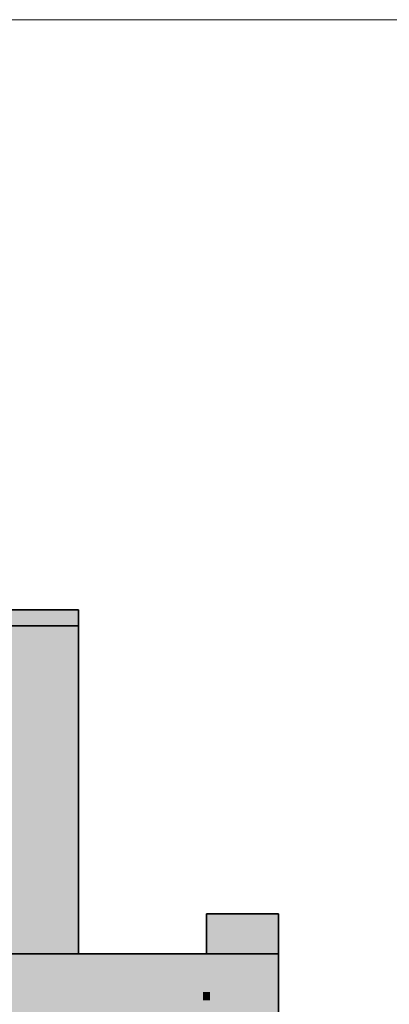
# Model space of a CAD drawing. Extents: x -350 to 540, y -53 to 541.
# Tile 187 of 256: x -116.322 to -115.399, y 125.291 to 127.754. Entities that reach past the tile are written whole.
import ezdxf

# ---------------------------------------------------------------- set-up
doc = ezdxf.new("R2010")
doc.units = 0
doc.layers.get('0').update_dxf_attribs({"lineweight": 35})
doc.layers.add('0-Shading', color=7, linetype='Continuous', lineweight=35)
doc.layers.add('5_OG-SCHRAFF-FILL', color=7, linetype='Continuous', lineweight=25)

# ---------------------------------------------------------------- blocks, each defined once
blk = doc.blocks.new('Shading-A06HSWBCNL', base_point=(-138.4951, 125.4178))
at = {"layer": '0-Shading', "color": 254, "true_color": 0xe7e7e7}
for points in [[(-116.1752, 126.2331), (-116.6319, 126.2331), (-116.1752, 126.2608)], [(-116.6206, 126.2503), (-116.1752, 126.2778), (-116.6025, 126.2778)], [(-116.3479, 126.2503), (-116.6206, 126.2503), (-116.1752, 126.2608)], [(-116.6206, 126.2503), (-116.1752, 126.2608), (-116.4513, 126.2608)], [(-116.1752, 126.2608), (-116.4513, 126.2608), (-116.1752, 126.2778)], [(-116.1752, 125.9476), (-116.8196, 125.9476), (-116.1752, 126.2331)], [(-116.8196, 125.9476), (-116.1752, 126.2331), (-116.6319, 126.2331)], [(-116.1752, 126.0963), (-116.6958, 126.0963), (-116.1752, 126.2378)], [(-116.62, 126.2116), (-116.1752, 126.2378), (-116.6028, 126.2378)], [(-116.2715, 126.2116), (-116.62, 126.2116), (-116.1752, 126.2378)], [(-116.6958, 126.0963), (-116.2715, 126.2116), (-116.62, 126.2116)], [(-116.1752, 125.8249), (-116.8743, 125.8249), (-116.1752, 126.0963)], [(-116.8743, 125.8249), (-116.1752, 126.0963), (-116.6958, 126.0963)], [(-116.1752, 125.8478), (-116.8852, 125.8478), (-116.8196, 125.9476)], [(-116.1752, 125.8478), (-116.1752, 125.9476), (-116.8196, 125.9476)], [(-116.8999, 125.8254), (-116.1752, 125.8254), (-116.1752, 125.8478)], [(-116.8999, 125.8254), (-116.1752, 125.8478), (-116.8852, 125.8478)], [(-117.0807, 125.5505), (-116.1752, 125.5505), (-116.8999, 125.8254)], [(-117.0115, 125.6161), (-116.1752, 125.6161), (-116.1752, 125.8249)], [(-116.1752, 125.5505), (-116.8999, 125.8254), (-116.1752, 125.8254)], [(-116.888, 125.804), (-116.1752, 125.8249), (-116.8743, 125.8249)], [(-116.2587, 125.804), (-116.888, 125.804), (-116.1752, 125.8249)], [(-117.0115, 125.6161), (-116.2587, 125.804), (-116.888, 125.804)], [(-117.1419, 125.4178), (-116.1752, 125.4178), (-117.0115, 125.6161)], [(-116.1752, 125.4178), (-117.0115, 125.6161), (-116.1752, 125.6161)], [(-116.1752, 125.4408), (-117.424, 125.4408), (-116.1752, 125.5505)], [(-117.424, 125.4408), (-116.1752, 125.5505), (-117.3604, 125.5505)], [(-117.4373, 125.4178), (-116.1752, 125.4178), (-117.4252, 125.4387)], [(-117.4252, 125.4387), (-116.1752, 125.4408), (-117.424, 125.4408)], [(-117.4252, 125.4387), (-116.1752, 125.4387), (-116.1752, 125.4408)], [(-116.1752, 125.4178), (-117.4252, 125.4387), (-116.1752, 125.4387)]]:
    blk.add_solid(points, dxfattribs=at)
at = {"layer": '0-Shading', "color": 7, "true_color": 0xffffff}
for points in [[(-116.1752, 126.2386), (-116.4539, 126.2386), (-116.1752, 126.2778)], [(-116.4539, 126.2386), (-116.1752, 126.2778), (-116.4427, 126.2778)], [(-116.4541, 126.2378), (-116.1752, 126.2378), (-116.4539, 126.2386)], [(-116.1752, 126.2378), (-116.1752, 126.2386), (-116.4539, 126.2386)], [(-123.8844, 125.2489), (-115.8749, 125.4178), (-124.0094, 125.4178)], [(-115.8749, 125.2489), (-123.8844, 125.2489), (-115.8749, 125.4178)], [(-115.864, 125.3008), (-119.6762, 125.3008), (-115.864, 125.4178)], [(-119.6762, 125.3008), (-115.864, 125.4178), (-119.6762, 125.4178)], [(-115.8355, 125.235), (-115.8749, 125.235), (-115.8355, 125.4178)], [(-115.8749, 125.235), (-115.8355, 125.4178), (-115.8749, 125.4178)], [(-115.8463, 125.3218), (-115.864, 125.3218), (-115.8463, 125.4178)], [(-115.864, 125.3218), (-115.8463, 125.4178), (-115.864, 125.4178)], [(-115.8463, 125.3218), (-115.7652, 125.4178), (-115.8463, 125.4178)], [(-115.7582, 125.3218), (-115.8463, 125.3218), (-115.6752, 125.4178)], [(-115.8463, 125.3218), (-115.6752, 125.4178), (-115.7652, 125.4178)], [(-115.6752, 125.2198), (-115.8463, 125.2198), (-115.6752, 125.4178)], [(-115.7981, 125.2048), (-115.8355, 125.2048), (-115.7981, 125.4178)], [(-115.8355, 125.2048), (-115.7981, 125.4178), (-115.8355, 125.4178)], [(-115.7598, 125.1761), (-115.7981, 125.1761), (-115.7598, 125.4178)], [(-115.7981, 125.1761), (-115.7598, 125.4178), (-115.7981, 125.4178)], [(-115.7169, 125.1467), (-115.7598, 125.1467), (-115.7169, 125.4178)], [(-115.7598, 125.1467), (-115.7169, 125.4178), (-115.7598, 125.4178)], [(-115.6752, 125.1138), (-115.7169, 125.1138), (-115.6752, 125.4178)], [(-115.7169, 125.1138), (-115.6752, 125.4178), (-115.7169, 125.4178)], [(-115.864, 125.3008), (-115.8463, 125.3218), (-115.864, 125.3218)], [(-115.8463, 125.3008), (-115.864, 125.3008), (-115.8463, 125.3218)], [(-115.8463, 125.2198), (-115.7582, 125.3218), (-115.8463, 125.3218)], [(-119.6762, 120.7878), (-115.864, 125.3008), (-119.6762, 125.3008)], [(-115.864, 125.1993), (-115.9498, 125.1993), (-115.864, 125.3008)], [(-115.8463, 125.2198), (-115.864, 125.2198), (-115.8463, 125.3008)], [(-115.864, 125.2198), (-115.8463, 125.3008), (-115.864, 125.3008)]]:
    blk.add_solid(points, dxfattribs=at)
at = {"layer": '0-Shading', "color": 252, "true_color": 0x8b8b8b}
for points in [[(-115.8552, 125.4178), (-115.8534, 125.4178), (-115.8534, 125.5178)], [(-115.8552, 125.4178), (-115.8534, 125.5178), (-115.8552, 125.5178)], [(-115.8534, 125.4178), (-115.8534, 125.5178), (-115.8552, 125.5178)], [(-115.8552, 125.4178), (-115.8534, 125.4178), (-115.8552, 125.5178)], [(-115.8552, 125.4178), (-115.8534, 125.5178), (-115.8552, 125.5178)], [(-115.8552, 125.4178), (-115.8534, 125.4178), (-115.8534, 125.5178)], [(-115.8534, 125.4178), (-115.8534, 125.5178), (-115.8552, 125.5178)], [(-115.8552, 125.4178), (-115.8534, 125.4178), (-115.8552, 125.5178)], [(-115.8552, 125.4178), (-115.8534, 125.4178), (-115.8534, 125.5178)], [(-115.8552, 125.4178), (-115.8534, 125.5178), (-115.8552, 125.5178)], [(-115.8534, 125.4178), (-115.8534, 125.5178), (-115.8552, 125.5178)], [(-115.8552, 125.4178), (-115.8534, 125.4178), (-115.8552, 125.5178)], [(-115.6769, 125.4178), (-115.6752, 125.5178), (-115.6769, 125.5178)], [(-115.6769, 125.4178), (-115.6752, 125.4178), (-115.6752, 125.5178)], [(-115.6769, 125.4178), (-115.6752, 125.4178), (-115.6769, 125.5178)], [(-115.6752, 125.4178), (-115.6752, 125.5178), (-115.6769, 125.5178)], [(-115.6769, 125.4178), (-115.6752, 125.4178), (-115.6752, 125.5178)], [(-115.6769, 125.4178), (-115.6752, 125.5178), (-115.6769, 125.5178)], [(-115.6752, 125.4178), (-115.6752, 125.5178), (-115.6769, 125.5178)], [(-115.6769, 125.4178), (-115.6752, 125.4178), (-115.6769, 125.5178)], [(-115.6769, 125.4178), (-115.6752, 125.5178), (-115.6769, 125.5178)], [(-115.6769, 125.4178), (-115.6752, 125.4178), (-115.6752, 125.5178)], [(-115.6752, 125.4178), (-115.6752, 125.5178), (-115.6769, 125.5178)], [(-115.6769, 125.4178), (-115.6752, 125.4178), (-115.6769, 125.5178)]]:
    blk.add_solid(points, dxfattribs=at)
at = {"layer": '0-Shading', "color": 253, "true_color": 0xa4a4a4}
for points in [[(-115.8534, 125.4178), (-115.8483, 125.5178), (-115.8534, 125.5178)], [(-115.8534, 125.4178), (-115.8483, 125.4178), (-115.8483, 125.5178)], [(-115.8534, 125.4178), (-115.8483, 125.4178), (-115.8534, 125.5178)], [(-115.8483, 125.4178), (-115.8483, 125.5178), (-115.8534, 125.5178)], [(-115.8534, 125.4178), (-115.8483, 125.4178), (-115.8483, 125.5178)], [(-115.8534, 125.4178), (-115.8483, 125.5178), (-115.8534, 125.5178)], [(-115.8483, 125.4178), (-115.8483, 125.5178), (-115.8534, 125.5178)], [(-115.8534, 125.4178), (-115.8483, 125.4178), (-115.8534, 125.5178)], [(-115.8534, 125.4178), (-115.8483, 125.4178), (-115.8483, 125.5178)], [(-115.8534, 125.4178), (-115.8483, 125.5178), (-115.8534, 125.5178)], [(-115.8483, 125.4178), (-115.8483, 125.5178), (-115.8534, 125.5178)], [(-115.8534, 125.4178), (-115.8483, 125.4178), (-115.8534, 125.5178)], [(-115.682, 125.4178), (-115.6769, 125.4178), (-115.6769, 125.5178)], [(-115.682, 125.4178), (-115.6769, 125.5178), (-115.682, 125.5178)], [(-115.6769, 125.4178), (-115.6769, 125.5178), (-115.682, 125.5178)], [(-115.682, 125.4178), (-115.6769, 125.4178), (-115.682, 125.5178)], [(-115.682, 125.4178), (-115.6769, 125.5178), (-115.682, 125.5178)], [(-115.682, 125.4178), (-115.6769, 125.4178), (-115.6769, 125.5178)], [(-115.682, 125.4178), (-115.6769, 125.4178), (-115.682, 125.5178)], [(-115.6769, 125.4178), (-115.6769, 125.5178), (-115.682, 125.5178)], [(-115.682, 125.4178), (-115.6769, 125.5178), (-115.682, 125.5178)], [(-115.682, 125.4178), (-115.6769, 125.4178), (-115.6769, 125.5178)], [(-115.6769, 125.4178), (-115.6769, 125.5178), (-115.682, 125.5178)], [(-115.682, 125.4178), (-115.6769, 125.4178), (-115.682, 125.5178)]]:
    blk.add_solid(points, dxfattribs=at)
at = {"layer": '0-Shading', "color": 9, "true_color": 0xbbbbbb}
for points in [[(-115.8483, 125.4178), (-115.84, 125.4178), (-115.84, 125.5178)], [(-115.8483, 125.4178), (-115.84, 125.5178), (-115.8483, 125.5178)], [(-115.84, 125.4178), (-115.84, 125.5178), (-115.8483, 125.5178)], [(-115.8483, 125.4178), (-115.84, 125.4178), (-115.8483, 125.5178)], [(-115.8483, 125.4178), (-115.84, 125.5178), (-115.8483, 125.5178)], [(-115.8483, 125.4178), (-115.84, 125.4178), (-115.84, 125.5178)], [(-115.8483, 125.4178), (-115.84, 125.4178), (-115.8483, 125.5178)], [(-115.84, 125.4178), (-115.84, 125.5178), (-115.8483, 125.5178)], [(-115.8483, 125.4178), (-115.84, 125.4178), (-115.84, 125.5178)], [(-115.8483, 125.4178), (-115.84, 125.5178), (-115.8483, 125.5178)], [(-115.84, 125.4178), (-115.84, 125.5178), (-115.8483, 125.5178)], [(-115.8483, 125.4178), (-115.84, 125.4178), (-115.8483, 125.5178)], [(-115.6903, 125.4178), (-115.682, 125.5178), (-115.6903, 125.5178)], [(-115.6903, 125.4178), (-115.682, 125.4178), (-115.682, 125.5178)], [(-115.6903, 125.4178), (-115.682, 125.4178), (-115.6903, 125.5178)], [(-115.682, 125.4178), (-115.682, 125.5178), (-115.6903, 125.5178)], [(-115.6903, 125.4178), (-115.682, 125.4178), (-115.682, 125.5178)], [(-115.6903, 125.4178), (-115.682, 125.5178), (-115.6903, 125.5178)], [(-115.682, 125.4178), (-115.682, 125.5178), (-115.6903, 125.5178)], [(-115.6903, 125.4178), (-115.682, 125.4178), (-115.6903, 125.5178)], [(-115.6903, 125.4178), (-115.682, 125.4178), (-115.682, 125.5178)], [(-115.6903, 125.4178), (-115.682, 125.5178), (-115.6903, 125.5178)], [(-115.682, 125.4178), (-115.682, 125.5178), (-115.6903, 125.5178)], [(-115.6903, 125.4178), (-115.682, 125.4178), (-115.6903, 125.5178)]]:
    blk.add_solid(points, dxfattribs=at)
at = {"layer": '0-Shading', "color": 254, "true_color": 0xd0d0d0}
for points in [[(-115.84, 125.4178), (-115.8288, 125.5178), (-115.84, 125.5178)], [(-115.84, 125.4178), (-115.8288, 125.4178), (-115.8288, 125.5178)], [(-115.84, 125.4178), (-115.8288, 125.4178), (-115.84, 125.5178)], [(-115.8288, 125.4178), (-115.8288, 125.5178), (-115.84, 125.5178)], [(-115.84, 125.4178), (-115.8288, 125.4178), (-115.8288, 125.5178)], [(-115.84, 125.4178), (-115.8288, 125.5178), (-115.84, 125.5178)], [(-115.8288, 125.4178), (-115.8288, 125.5178), (-115.84, 125.5178)], [(-115.84, 125.4178), (-115.8288, 125.4178), (-115.84, 125.5178)], [(-115.84, 125.4178), (-115.8288, 125.4178), (-115.8288, 125.5178)], [(-115.84, 125.4178), (-115.8288, 125.5178), (-115.84, 125.5178)], [(-115.8288, 125.4178), (-115.8288, 125.5178), (-115.84, 125.5178)], [(-115.84, 125.4178), (-115.8288, 125.4178), (-115.84, 125.5178)], [(-115.7015, 125.4178), (-115.6903, 125.4178), (-115.6903, 125.5178)], [(-115.7015, 125.4178), (-115.6903, 125.5178), (-115.7015, 125.5178)], [(-115.6903, 125.4178), (-115.6903, 125.5178), (-115.7015, 125.5178)], [(-115.7015, 125.4178), (-115.6903, 125.4178), (-115.7015, 125.5178)], [(-115.7015, 125.4178), (-115.6903, 125.5178), (-115.7015, 125.5178)], [(-115.7015, 125.4178), (-115.6903, 125.4178), (-115.6903, 125.5178)], [(-115.7015, 125.4178), (-115.6903, 125.4178), (-115.7015, 125.5178)], [(-115.6903, 125.4178), (-115.6903, 125.5178), (-115.7015, 125.5178)], [(-115.7015, 125.4178), (-115.6903, 125.4178), (-115.6903, 125.5178)], [(-115.7015, 125.4178), (-115.6903, 125.5178), (-115.7015, 125.5178)], [(-115.6903, 125.4178), (-115.6903, 125.5178), (-115.7015, 125.5178)], [(-115.7015, 125.4178), (-115.6903, 125.4178), (-115.7015, 125.5178)]]:
    blk.add_solid(points, dxfattribs=at)
at = {"layer": '0-Shading', "color": 254, "true_color": 0xe2e2e2}
for points in [[(-115.8288, 125.4178), (-115.8152, 125.4178), (-115.8152, 125.5178)], [(-115.8288, 125.4178), (-115.8152, 125.5178), (-115.8288, 125.5178)], [(-115.8152, 125.4178), (-115.8152, 125.5178), (-115.8288, 125.5178)], [(-115.8288, 125.4178), (-115.8152, 125.4178), (-115.8288, 125.5178)], [(-115.8288, 125.4178), (-115.8152, 125.5178), (-115.8288, 125.5178)], [(-115.8288, 125.4178), (-115.8152, 125.4178), (-115.8152, 125.5178)], [(-115.8288, 125.4178), (-115.8152, 125.4178), (-115.8288, 125.5178)], [(-115.8152, 125.4178), (-115.8152, 125.5178), (-115.8288, 125.5178)], [(-115.8288, 125.4178), (-115.8152, 125.4178), (-115.8152, 125.5178)], [(-115.8288, 125.4178), (-115.8152, 125.5178), (-115.8288, 125.5178)], [(-115.8152, 125.4178), (-115.8152, 125.5178), (-115.8288, 125.5178)], [(-115.8288, 125.4178), (-115.8152, 125.4178), (-115.8288, 125.5178)], [(-115.7152, 125.4178), (-115.7015, 125.5178), (-115.7152, 125.5178)], [(-115.7152, 125.4178), (-115.7015, 125.4178), (-115.7015, 125.5178)], [(-115.7152, 125.4178), (-115.7015, 125.4178), (-115.7152, 125.5178)], [(-115.7015, 125.4178), (-115.7015, 125.5178), (-115.7152, 125.5178)], [(-115.7152, 125.4178), (-115.7015, 125.4178), (-115.7015, 125.5178)], [(-115.7152, 125.4178), (-115.7015, 125.5178), (-115.7152, 125.5178)], [(-115.7015, 125.4178), (-115.7015, 125.5178), (-115.7152, 125.5178)], [(-115.7152, 125.4178), (-115.7015, 125.4178), (-115.7152, 125.5178)], [(-115.7152, 125.4178), (-115.7015, 125.4178), (-115.7015, 125.5178)], [(-115.7152, 125.4178), (-115.7015, 125.5178), (-115.7152, 125.5178)], [(-115.7015, 125.4178), (-115.7015, 125.5178), (-115.7152, 125.5178)], [(-115.7152, 125.4178), (-115.7015, 125.4178), (-115.7152, 125.5178)]]:
    blk.add_solid(points, dxfattribs=at)
at = {"layer": '0-Shading', "color": 7, "true_color": 0xefefef}
for points in [[(-115.8152, 125.4178), (-115.7996, 125.5178), (-115.8152, 125.5178)], [(-115.8152, 125.4178), (-115.7996, 125.4178), (-115.7996, 125.5178)], [(-115.8152, 125.4178), (-115.7996, 125.4178), (-115.8152, 125.5178)], [(-115.7996, 125.4178), (-115.7996, 125.5178), (-115.8152, 125.5178)], [(-115.8152, 125.4178), (-115.7996, 125.4178), (-115.7996, 125.5178)], [(-115.8152, 125.4178), (-115.7996, 125.5178), (-115.8152, 125.5178)], [(-115.7996, 125.4178), (-115.7996, 125.5178), (-115.8152, 125.5178)], [(-115.8152, 125.4178), (-115.7996, 125.4178), (-115.8152, 125.5178)], [(-115.8152, 125.4178), (-115.7996, 125.4178), (-115.7996, 125.5178)], [(-115.8152, 125.4178), (-115.7996, 125.5178), (-115.8152, 125.5178)], [(-115.7996, 125.4178), (-115.7996, 125.5178), (-115.8152, 125.5178)], [(-115.8152, 125.4178), (-115.7996, 125.4178), (-115.8152, 125.5178)], [(-115.7307, 125.4178), (-115.7152, 125.4178), (-115.7152, 125.5178)], [(-115.7307, 125.4178), (-115.7152, 125.5178), (-115.7307, 125.5178)], [(-115.7152, 125.4178), (-115.7152, 125.5178), (-115.7307, 125.5178)], [(-115.7307, 125.4178), (-115.7152, 125.4178), (-115.7307, 125.5178)], [(-115.7307, 125.4178), (-115.7152, 125.5178), (-115.7307, 125.5178)], [(-115.7307, 125.4178), (-115.7152, 125.4178), (-115.7152, 125.5178)], [(-115.7307, 125.4178), (-115.7152, 125.4178), (-115.7307, 125.5178)], [(-115.7152, 125.4178), (-115.7152, 125.5178), (-115.7307, 125.5178)], [(-115.7307, 125.4178), (-115.7152, 125.4178), (-115.7152, 125.5178)], [(-115.7307, 125.4178), (-115.7152, 125.5178), (-115.7307, 125.5178)], [(-115.7152, 125.4178), (-115.7152, 125.5178), (-115.7307, 125.5178)], [(-115.7307, 125.4178), (-115.7152, 125.4178), (-115.7307, 125.5178)]]:
    blk.add_solid(points, dxfattribs=at)
at = {"layer": '0-Shading', "color": 7, "true_color": 0xf9f9f9}
for points in [[(-115.7996, 125.4178), (-115.7827, 125.4178), (-115.7827, 125.5178)], [(-115.7996, 125.4178), (-115.7827, 125.5178), (-115.7996, 125.5178)], [(-115.7827, 125.4178), (-115.7827, 125.5178), (-115.7996, 125.5178)], [(-115.7996, 125.4178), (-115.7827, 125.4178), (-115.7996, 125.5178)], [(-115.7996, 125.4178), (-115.7827, 125.5178), (-115.7996, 125.5178)], [(-115.7996, 125.4178), (-115.7827, 125.4178), (-115.7827, 125.5178)], [(-115.7996, 125.4178), (-115.7827, 125.4178), (-115.7996, 125.5178)], [(-115.7827, 125.4178), (-115.7827, 125.5178), (-115.7996, 125.5178)], [(-115.7996, 125.4178), (-115.7827, 125.4178), (-115.7827, 125.5178)], [(-115.7996, 125.4178), (-115.7827, 125.5178), (-115.7996, 125.5178)], [(-115.7827, 125.4178), (-115.7827, 125.5178), (-115.7996, 125.5178)], [(-115.7996, 125.4178), (-115.7827, 125.4178), (-115.7996, 125.5178)], [(-115.7476, 125.4178), (-115.7307, 125.5178), (-115.7476, 125.5178)], [(-115.7476, 125.4178), (-115.7307, 125.4178), (-115.7307, 125.5178)], [(-115.7476, 125.4178), (-115.7307, 125.4178), (-115.7476, 125.5178)], [(-115.7307, 125.4178), (-115.7307, 125.5178), (-115.7476, 125.5178)], [(-115.7476, 125.4178), (-115.7307, 125.4178), (-115.7307, 125.5178)], [(-115.7476, 125.4178), (-115.7307, 125.5178), (-115.7476, 125.5178)], [(-115.7307, 125.4178), (-115.7307, 125.5178), (-115.7476, 125.5178)], [(-115.7476, 125.4178), (-115.7307, 125.4178), (-115.7476, 125.5178)], [(-115.7476, 125.4178), (-115.7307, 125.4178), (-115.7307, 125.5178)], [(-115.7476, 125.4178), (-115.7307, 125.5178), (-115.7476, 125.5178)], [(-115.7307, 125.4178), (-115.7307, 125.5178), (-115.7476, 125.5178)], [(-115.7476, 125.4178), (-115.7307, 125.4178), (-115.7476, 125.5178)]]:
    blk.add_solid(points, dxfattribs=at)
at = {"layer": '0-Shading', "color": 7, "true_color": 0xfefefe}
for points in [[(-115.7827, 125.4178), (-115.7652, 125.5178), (-115.7827, 125.5178)], [(-115.7827, 125.4178), (-115.7652, 125.4178), (-115.7652, 125.5178)], [(-115.7827, 125.4178), (-115.7652, 125.4178), (-115.7827, 125.5178)], [(-115.7652, 125.4178), (-115.7652, 125.5178), (-115.7827, 125.5178)], [(-115.7827, 125.4178), (-115.7652, 125.4178), (-115.7652, 125.5178)], [(-115.7827, 125.4178), (-115.7652, 125.5178), (-115.7827, 125.5178)], [(-115.7652, 125.4178), (-115.7652, 125.5178), (-115.7827, 125.5178)], [(-115.7827, 125.4178), (-115.7652, 125.4178), (-115.7827, 125.5178)], [(-115.7827, 125.4178), (-115.7652, 125.4178), (-115.7652, 125.5178)], [(-115.7827, 125.4178), (-115.7652, 125.5178), (-115.7827, 125.5178)], [(-115.7652, 125.4178), (-115.7652, 125.5178), (-115.7827, 125.5178)], [(-115.7827, 125.4178), (-115.7652, 125.4178), (-115.7827, 125.5178)], [(-115.7652, 125.4178), (-115.7476, 125.4178), (-115.7476, 125.5178)], [(-115.7652, 125.4178), (-115.7476, 125.5178), (-115.7652, 125.5178)], [(-115.7476, 125.4178), (-115.7476, 125.5178), (-115.7652, 125.5178)], [(-115.7652, 125.4178), (-115.7476, 125.4178), (-115.7652, 125.5178)], [(-115.7652, 125.4178), (-115.7476, 125.5178), (-115.7652, 125.5178)], [(-115.7652, 125.4178), (-115.7476, 125.4178), (-115.7476, 125.5178)], [(-115.7652, 125.4178), (-115.7476, 125.4178), (-115.7652, 125.5178)], [(-115.7476, 125.4178), (-115.7476, 125.5178), (-115.7652, 125.5178)], [(-115.7652, 125.4178), (-115.7476, 125.4178), (-115.7476, 125.5178)], [(-115.7652, 125.4178), (-115.7476, 125.5178), (-115.7652, 125.5178)], [(-115.7476, 125.4178), (-115.7476, 125.5178), (-115.7652, 125.5178)], [(-115.7652, 125.4178), (-115.7476, 125.4178), (-115.7652, 125.5178)]]:
    blk.add_solid(points, dxfattribs=at)
blk = doc.blocks.new('Referenz-A06HSWJKNL', base_point=(-324.9507, -4.1032))
at = {"layer": '5_OG-SCHRAFF-FILL', "color": 0, "lineweight": 13}
blk.add_line((-230.8436, 127.7543), (-80.4524, 127.7543), dxfattribs=at)
blk = doc.blocks.new('3D-Objekt-A06HSWJWNL', base_point=(-144.5152, 113.2978))
at = {"color": 0, "linetype": 'ByBlock', "lineweight": -2, "ltscale": 0.35}
for p, q in [((-116.1752, 126.2778), (-144.0152, 126.2778)), ((-130.0952, 126.2778), (-116.1752, 126.2778)), ((-116.1752, 126.2608), (-116.1752, 126.2778)), ((-116.1752, 126.2778), (-116.1752, 126.2778)), ((-116.1752, 126.2378), (-116.1752, 126.2778)), ((-116.1752, 126.2778), (-116.1752, 126.2778)), ((-116.1752, 126.2778), (-116.1752, 126.2778)), ((-116.1752, 125.8478), (-116.1752, 126.2608)), ((-144.0152, 126.2378), (-116.1752, 126.2378)), ((-130.0952, 126.2378), (-116.1752, 126.2378)), ((-116.1752, 126.2378), (-116.1752, 126.2378)), ((-116.1752, 126.2378), (-116.1752, 126.2378)), ((-116.1752, 125.8249), (-116.1752, 126.2378)), ((-116.1752, 125.4408), (-116.1752, 125.8478)), ((-116.1752, 125.4178), (-116.1752, 125.8249)), ((-115.8534, 125.5178), (-115.8552, 125.5178)), ((-115.8552, 125.5178), (-115.8552, 125.4178)), ((-115.8534, 125.5178), (-115.8552, 125.5178)), ((-115.8552, 125.5178), (-115.8552, 125.4178)), ((-115.8534, 125.5178), (-115.8552, 125.5178)), ((-115.8552, 125.5178), (-115.8552, 125.4178)), ((-115.8552, 125.5178), (-115.8534, 125.5178)), ((-115.8552, 125.5178), (-115.8534, 125.5178)), ((-115.8552, 125.5178), (-115.8534, 125.5178)), ((-115.8483, 125.5178), (-115.8534, 125.5178)), ((-115.8483, 125.5178), (-115.8534, 125.5178)), ((-115.8483, 125.5178), (-115.8534, 125.5178)), ((-115.8534, 125.5178), (-115.8483, 125.5178)), ((-115.8534, 125.5178), (-115.8483, 125.5178)), ((-115.8534, 125.5178), (-115.8483, 125.5178)), ((-115.84, 125.5178), (-115.8483, 125.5178)), ((-115.84, 125.5178), (-115.8483, 125.5178)), ((-115.84, 125.5178), (-115.8483, 125.5178)), ((-115.8483, 125.5178), (-115.84, 125.5178)), ((-115.8483, 125.5178), (-115.84, 125.5178)), ((-115.8483, 125.5178), (-115.84, 125.5178)), ((-115.8288, 125.5178), (-115.84, 125.5178)), ((-115.8288, 125.5178), (-115.84, 125.5178)), ((-115.8288, 125.5178), (-115.84, 125.5178)), ((-115.84, 125.5178), (-115.8288, 125.5178)), ((-115.84, 125.5178), (-115.8288, 125.5178)), ((-115.84, 125.5178), (-115.8288, 125.5178)), ((-115.8152, 125.5178), (-115.8288, 125.5178)), ((-115.8152, 125.5178), (-115.8288, 125.5178)), ((-115.8152, 125.5178), (-115.8288, 125.5178)), ((-115.8288, 125.5178), (-115.8152, 125.5178)), ((-115.8288, 125.5178), (-115.8152, 125.5178)), ((-115.8288, 125.5178), (-115.8152, 125.5178)), ((-115.7996, 125.5178), (-115.8152, 125.5178)), ((-115.7996, 125.5178), (-115.8152, 125.5178)), ((-115.7996, 125.5178), (-115.8152, 125.5178)), ((-115.8152, 125.5178), (-115.7996, 125.5178)), ((-115.8152, 125.5178), (-115.7996, 125.5178)), ((-115.8152, 125.5178), (-115.7996, 125.5178)), ((-115.7827, 125.5178), (-115.7996, 125.5178)), ((-115.7827, 125.5178), (-115.7996, 125.5178)), ((-115.7827, 125.5178), (-115.7996, 125.5178)), ((-115.7996, 125.5178), (-115.7827, 125.5178)), ((-115.7996, 125.5178), (-115.7827, 125.5178)), ((-115.7996, 125.5178), (-115.7827, 125.5178)), ((-115.7652, 125.5178), (-115.7827, 125.5178)), ((-115.7652, 125.5178), (-115.7827, 125.5178)), ((-115.7652, 125.5178), (-115.7827, 125.5178)), ((-115.7827, 125.5178), (-115.7652, 125.5178)), ((-115.7827, 125.5178), (-115.7652, 125.5178)), ((-115.7827, 125.5178), (-115.7652, 125.5178)), ((-115.7476, 125.5178), (-115.7652, 125.5178)), ((-115.7476, 125.5178), (-115.7652, 125.5178)), ((-115.7476, 125.5178), (-115.7652, 125.5178)), ((-115.7652, 125.5178), (-115.7476, 125.5178)), ((-115.7652, 125.5178), (-115.7476, 125.5178)), ((-115.7652, 125.5178), (-115.7476, 125.5178)), ((-115.7307, 125.5178), (-115.7476, 125.5178)), ((-115.7307, 125.5178), (-115.7476, 125.5178)), ((-115.7307, 125.5178), (-115.7476, 125.5178)), ((-115.7476, 125.5178), (-115.7307, 125.5178)), ((-115.7476, 125.5178), (-115.7307, 125.5178)), ((-115.7476, 125.5178), (-115.7307, 125.5178)), ((-115.7152, 125.5178), (-115.7307, 125.5178)), ((-115.7152, 125.5178), (-115.7307, 125.5178)), ((-115.7152, 125.5178), (-115.7307, 125.5178)), ((-115.7307, 125.5178), (-115.7152, 125.5178)), ((-115.7307, 125.5178), (-115.7152, 125.5178)), ((-115.7307, 125.5178), (-115.7152, 125.5178)), ((-115.7015, 125.5178), (-115.7152, 125.5178)), ((-115.7015, 125.5178), (-115.7152, 125.5178)), ((-115.7015, 125.5178), (-115.7152, 125.5178)), ((-115.7152, 125.5178), (-115.7015, 125.5178)), ((-115.7152, 125.5178), (-115.7015, 125.5178)), ((-115.7152, 125.5178), (-115.7015, 125.5178)), ((-115.6903, 125.5178), (-115.7015, 125.5178)), ((-115.6903, 125.5178), (-115.7015, 125.5178)), ((-115.6903, 125.5178), (-115.7015, 125.5178)), ((-115.7015, 125.5178), (-115.6903, 125.5178)), ((-115.7015, 125.5178), (-115.6903, 125.5178)), ((-115.7015, 125.5178), (-115.6903, 125.5178)), ((-115.682, 125.5178), (-115.6903, 125.5178)), ((-115.682, 125.5178), (-115.6903, 125.5178)), ((-115.682, 125.5178), (-115.6903, 125.5178)), ((-115.6903, 125.5178), (-115.682, 125.5178)), ((-115.6903, 125.5178), (-115.682, 125.5178)), ((-115.6903, 125.5178), (-115.682, 125.5178)), ((-115.6769, 125.5178), (-115.682, 125.5178)), ((-115.6769, 125.5178), (-115.682, 125.5178)), ((-115.6769, 125.5178), (-115.682, 125.5178)), ((-115.682, 125.5178), (-115.6769, 125.5178)), ((-115.682, 125.5178), (-115.6769, 125.5178)), ((-115.682, 125.5178), (-115.6769, 125.5178)), ((-115.6752, 125.5178), (-115.6769, 125.5178)), ((-115.6752, 125.5178), (-115.6769, 125.5178)), ((-115.6752, 125.5178), (-115.6769, 125.5178)), ((-115.6769, 125.5178), (-115.6752, 125.5178)), ((-115.6769, 125.5178), (-115.6752, 125.5178)), ((-115.6769, 125.5178), (-115.6752, 125.5178)), ((-115.6752, 125.4178), (-115.6752, 125.5178)), ((-115.6752, 125.4178), (-115.6752, 125.5178)), ((-115.6752, 125.4178), (-115.6752, 125.5178)), ((-116.1752, 125.4178), (-116.1752, 125.4408)), ((-130.0952, 125.4178), (-116.1752, 125.4178)), ((-130.0952, 125.4178), (-116.1752, 125.4178)), ((-115.6752, 125.4178), (-124.0094, 125.4178)), ((-115.7652, 125.4178), (-119.6762, 125.4178)), ((-116.1752, 125.4178), (-116.1752, 125.4178)), ((-115.8552, 125.4178), (-115.8534, 125.4178)), ((-115.8552, 125.4178), (-115.8534, 125.4178)), ((-115.8552, 125.4178), (-115.8534, 125.4178)), ((-115.8534, 125.4178), (-115.8552, 125.4178)), ((-115.8534, 125.4178), (-115.8552, 125.4178)), ((-115.8552, 125.4178), (-115.8534, 125.4178)), ((-115.8534, 125.4178), (-115.8483, 125.4178)), ((-115.8534, 125.4178), (-115.8483, 125.4178)), ((-115.8534, 125.4178), (-115.8483, 125.4178)), ((-115.8483, 125.4178), (-115.8534, 125.4178)), ((-115.8483, 125.4178), (-115.8534, 125.4178)), ((-115.8534, 125.4178), (-115.8483, 125.4178)), ((-115.8483, 125.4178), (-115.84, 125.4178)), ((-115.8483, 125.4178), (-115.84, 125.4178)), ((-115.8483, 125.4178), (-115.84, 125.4178)), ((-115.84, 125.4178), (-115.8483, 125.4178)), ((-115.84, 125.4178), (-115.8483, 125.4178)), ((-115.8483, 125.4178), (-115.84, 125.4178)), ((-115.84, 125.4178), (-115.8288, 125.4178)), ((-115.84, 125.4178), (-115.8288, 125.4178)), ((-115.84, 125.4178), (-115.8288, 125.4178)), ((-115.8288, 125.4178), (-115.84, 125.4178)), ((-115.8288, 125.4178), (-115.84, 125.4178)), ((-115.84, 125.4178), (-115.8288, 125.4178)), ((-115.8288, 125.4178), (-115.8152, 125.4178)), ((-115.8288, 125.4178), (-115.8152, 125.4178)), ((-115.8288, 125.4178), (-115.8152, 125.4178)), ((-115.8152, 125.4178), (-115.8288, 125.4178)), ((-115.8152, 125.4178), (-115.8288, 125.4178)), ((-115.8288, 125.4178), (-115.8152, 125.4178)), ((-115.8152, 125.4178), (-115.7996, 125.4178)), ((-115.8152, 125.4178), (-115.7996, 125.4178)), ((-115.8152, 125.4178), (-115.7996, 125.4178)), ((-115.7996, 125.4178), (-115.8152, 125.4178)), ((-115.7996, 125.4178), (-115.8152, 125.4178)), ((-115.8152, 125.4178), (-115.7996, 125.4178)), ((-115.7996, 125.4178), (-115.7827, 125.4178)), ((-115.7996, 125.4178), (-115.7827, 125.4178)), ((-115.7996, 125.4178), (-115.7827, 125.4178)), ((-115.7827, 125.4178), (-115.7996, 125.4178)), ((-115.7827, 125.4178), (-115.7996, 125.4178)), ((-115.7996, 125.4178), (-115.7827, 125.4178)), ((-115.7827, 125.4178), (-115.7652, 125.4178)), ((-115.7827, 125.4178), (-115.7652, 125.4178)), ((-115.7827, 125.4178), (-115.7652, 125.4178)), ((-115.7652, 125.4178), (-115.7827, 125.4178)), ((-115.7652, 125.4178), (-115.7827, 125.4178)), ((-115.7827, 125.4178), (-115.7652, 125.4178)), ((-115.7652, 125.4178), (-115.7476, 125.4178)), ((-115.7652, 125.4178), (-115.7476, 125.4178)), ((-115.7652, 125.4178), (-115.7476, 125.4178)), ((-115.7476, 125.4178), (-115.7652, 125.4178)), ((-115.7476, 125.4178), (-115.7652, 125.4178)), ((-115.7476, 125.4178), (-115.7652, 125.4178)), ((-115.6752, 125.4178), (-115.7652, 125.4178)), ((-115.7476, 125.4178), (-115.7307, 125.4178)), ((-115.7476, 125.4178), (-115.7307, 125.4178)), ((-115.7476, 125.4178), (-115.7307, 125.4178)), ((-115.7307, 125.4178), (-115.7476, 125.4178)), ((-115.7307, 125.4178), (-115.7476, 125.4178)), ((-115.7307, 125.4178), (-115.7476, 125.4178)), ((-115.7307, 125.4178), (-115.7152, 125.4178)), ((-115.7307, 125.4178), (-115.7152, 125.4178)), ((-115.7307, 125.4178), (-115.7152, 125.4178)), ((-115.7152, 125.4178), (-115.7307, 125.4178)), ((-115.7152, 125.4178), (-115.7307, 125.4178)), ((-115.7152, 125.4178), (-115.7307, 125.4178)), ((-115.7152, 125.4178), (-115.7015, 125.4178)), ((-115.7152, 125.4178), (-115.7015, 125.4178)), ((-115.7152, 125.4178), (-115.7015, 125.4178)), ((-115.7015, 125.4178), (-115.7152, 125.4178)), ((-115.7015, 125.4178), (-115.7152, 125.4178)), ((-115.7015, 125.4178), (-115.7152, 125.4178)), ((-115.7015, 125.4178), (-115.6903, 125.4178)), ((-115.7015, 125.4178), (-115.6903, 125.4178)), ((-115.7015, 125.4178), (-115.6903, 125.4178)), ((-115.6903, 125.4178), (-115.7015, 125.4178)), ((-115.6903, 125.4178), (-115.7015, 125.4178)), ((-115.6903, 125.4178), (-115.7015, 125.4178)), ((-115.6903, 125.4178), (-115.682, 125.4178)), ((-115.6903, 125.4178), (-115.682, 125.4178)), ((-115.6903, 125.4178), (-115.682, 125.4178)), ((-115.682, 125.4178), (-115.6903, 125.4178)), ((-115.682, 125.4178), (-115.6903, 125.4178)), ((-115.682, 125.4178), (-115.6903, 125.4178)), ((-115.682, 125.4178), (-115.6769, 125.4178)), ((-115.682, 125.4178), (-115.6769, 125.4178)), ((-115.682, 125.4178), (-115.6769, 125.4178)), ((-115.6769, 125.4178), (-115.682, 125.4178)), ((-115.6769, 125.4178), (-115.682, 125.4178)), ((-115.6769, 125.4178), (-115.682, 125.4178)), ((-115.6769, 125.4178), (-115.6752, 125.4178)), ((-115.6769, 125.4178), (-115.6752, 125.4178)), ((-115.6769, 125.4178), (-115.6752, 125.4178)), ((-115.6752, 125.4178), (-115.6769, 125.4178)), ((-115.6752, 125.4178), (-115.6769, 125.4178)), ((-115.6752, 125.4178), (-115.6769, 125.4178)), ((-115.6752, 114.1578), (-115.6752, 125.4178)), ((-115.6752, 125.4178), (-115.6752, 125.4178)), ((-115.6752, 125.4178), (-115.6752, 125.4178)), ((-115.6752, 125.4178), (-115.6752, 125.4178)), ((-115.6752, 125.4178), (-115.6752, 125.4178)), ((-115.6752, 125.4178), (-115.6752, 114.1578))]:
    blk.add_line(p, q, dxfattribs=at)

msp = doc.modelspace()

# ---------------------------------------------------------------- block references
at = {"color": 251, "lineweight": 25, "ltscale": 0.25, "true_color": 0x585858}
msp.add_blockref('Referenz-A06HSWJKNL', (-324.9507, -4.1032), dxfattribs=at)
msp.add_blockref('Shading-A06HSWBCNL', (-138.4951, 125.4178))
at = {"ltscale": 0.35}
msp.add_blockref('3D-Objekt-A06HSWJWNL', (-144.5152, 113.2978), dxfattribs=at)

doc.saveas('drawing.dxf')
